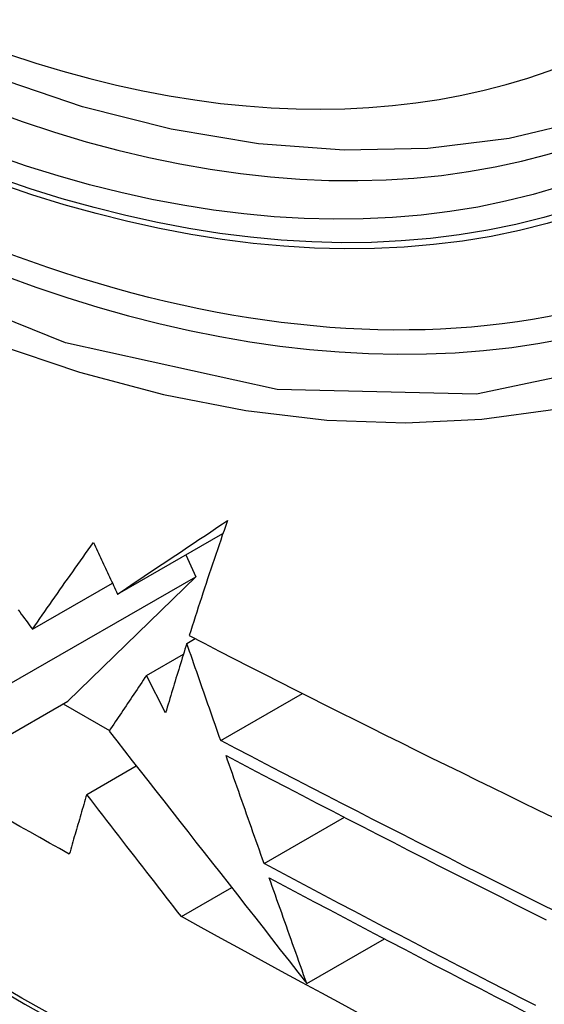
# Model space of a CAD drawing. Header units: inches. Extents: x 338.7 to 398.8, y 125.2 to 189.8.
# Tile 24 of 95: x 369.3145 to 369.4028, y 156.1517 to 156.3175. Entities that reach past the tile are written whole.
import ezdxf

# ---------------------------------------------------------------- set-up
doc = ezdxf.new("R2010")
doc.units = ezdxf.units.IN
doc.header["$MEASUREMENT"] = 0
doc.layers.add('Visible Edges(ANSI)', color=7, linetype='Continuous', lineweight=25)
doc.layers.add('Visible Tangent Edges(ANSI)', color=7, linetype='Continuous', lineweight=25)

msp = doc.modelspace()

# ---------------------------------------------------------------- linework, layer by layer
at = {"layer": 'Visible Edges(ANSI)'}
for p, q in [((369.33097, 156.22079), (369.3487, 156.23099)), ((369.34247, 156.22741), (369.34413, 156.22371)), ((369.31232, 156.20539), (369.34413, 156.22371)), ((369.34413, 156.22371), (369.32256, 156.20275)), ((369.31664, 156.21487), (369.33011, 156.22263)), ((369.34261, 156.21248), (369.34402, 156.21329)), ((369.33583, 156.20711), (369.34205, 156.2107)), ((369.33904, 156.20078), (369.33583, 156.20711)), ((369.34831, 156.19615), (369.36207, 156.20407)), ((369.3007, 156.19016), (369.32256, 156.20275)), ((369.32182, 156.20232), (369.32962, 156.19783)), ((369.32577, 156.18707), (369.33411, 156.19187)), ((369.35563, 156.17542), (369.36914, 156.18321)), ((369.34169, 156.16649), (369.35017, 156.17137)), ((369.3628, 156.15524), (369.37587, 156.16277))]:
    msp.add_line(p, q, dxfattribs=at)
at = {"layer": 'Visible Edges(ANSI)', "flags": 128}
for points in [[(369.43449, 156.31109), (369.42261, 156.30516), (369.41004, 156.30062), (369.39688, 156.29749), (369.3832, 156.29578), (369.36911, 156.29549), (369.35469, 156.29658), (369.33998, 156.29904), (369.32507, 156.30282), (369.31001, 156.30789), (369.29487, 156.31423), (369.2797, 156.32179), (369.26457, 156.33053), (369.24953, 156.3404), (369.23464, 156.35135), (369.21997, 156.36335), (369.20557, 156.37633), (369.1915, 156.39022), (369.17783, 156.40497)], [(369.33097, 156.22079), (369.33171, 156.22128), (369.33245, 156.22178), (369.33319, 156.22228), (369.33393, 156.22278), (369.33468, 156.22328), (369.33543, 156.22378), (369.33618, 156.22429), (369.33694, 156.22479), (369.3377, 156.2253), (369.33846, 156.22581), (369.33922, 156.22632), (369.33999, 156.22684), (369.34076, 156.22735), (369.34153, 156.22787), (369.34231, 156.22839), (369.34309, 156.22891), (369.34387, 156.22943), (369.34466, 156.22996), (369.34545, 156.23049), (369.34624, 156.23101), (369.34704, 156.23155), (369.34784, 156.23208), (369.34864, 156.23261), (369.34945, 156.23315)], [(369.34945, 156.23315), (369.34916, 156.23233), (369.34888, 156.23151), (369.34859, 156.23069), (369.34831, 156.22988), (369.34803, 156.22906), (369.34775, 156.22825), (369.34748, 156.22743), (369.3472, 156.22662), (369.34693, 156.22581), (369.34666, 156.225), (369.34639, 156.22419), (369.34612, 156.22338), (369.34585, 156.22257), (369.34559, 156.22177), (369.34532, 156.22097), (369.34506, 156.22016), (369.3448, 156.21936), (369.34454, 156.21856), (369.34429, 156.21777), (369.34403, 156.21697), (369.34378, 156.21618), (369.34352, 156.21538), (369.34327, 156.21459), (369.34302, 156.2138)], [(369.31664, 156.21487), (369.31705, 156.21547), (369.31746, 156.21606), (369.31788, 156.21666), (369.31829, 156.21726), (369.31871, 156.21786), (369.31913, 156.21846), (369.31955, 156.21906), (369.31997, 156.21967), (369.3204, 156.22027), (369.32082, 156.22088), (369.32125, 156.22149), (369.32168, 156.2221), (369.3221, 156.22271), (369.32253, 156.22332), (369.32297, 156.22393), (369.3234, 156.22454), (369.32383, 156.22516), (369.32427, 156.22577), (369.32471, 156.22639), (369.32514, 156.227), (369.32558, 156.22762), (369.32602, 156.22824), (369.32647, 156.22885), (369.32691, 156.22947)], [(369.32691, 156.22947), (369.32708, 156.22911), (369.32725, 156.22875), (369.32742, 156.22839), (369.32759, 156.22802), (369.32776, 156.22766), (369.32792, 156.2273), (369.32809, 156.22694), (369.32826, 156.22658), (369.32843, 156.22621), (369.3286, 156.22585), (369.32877, 156.22549), (369.32894, 156.22513), (369.32911, 156.22477), (369.32928, 156.2244), (369.32945, 156.22404), (369.32962, 156.22368), (369.32979, 156.22332), (369.32996, 156.22296), (369.33013, 156.22259), (369.33029, 156.22223), (369.33046, 156.22187), (369.33063, 156.22151), (369.3308, 156.22115), (369.33097, 156.22079)], [(369.31421, 156.21814), (369.31448, 156.21778), (369.31475, 156.21741), (369.31502, 156.21705), (369.31529, 156.21668), (369.31557, 156.21632), (369.31583, 156.21596), (369.3161, 156.21559), (369.31637, 156.21523), (369.31664, 156.21487)], [(369.34302, 156.2138), (369.34555, 156.2125), (369.34807, 156.2112), (369.3506, 156.2099), (369.35313, 156.20861), (369.35567, 156.20731), (369.35821, 156.20602), (369.36076, 156.20473), (369.3633, 156.20345), (369.36585, 156.20216), (369.36841, 156.20088), (369.37096, 156.1996), (369.37352, 156.19833), (369.37608, 156.19705), (369.37863, 156.19578), (369.38119, 156.19451), (369.38375, 156.19325), (369.38632, 156.19199), (369.38888, 156.19073), (369.39144, 156.18947), (369.394, 156.18822), (369.39656, 156.18697), (369.39912, 156.18572), (369.40167, 156.18447), (369.40423, 156.18323)], [(369.34261, 156.21248), (369.34245, 156.21199), (369.3423, 156.2115), (369.34215, 156.21101), (369.342, 156.21052), (369.34185, 156.21003), (369.34169, 156.20954), (369.34154, 156.20905), (369.34139, 156.20856), (369.34124, 156.20807), (369.34109, 156.20758), (369.34094, 156.20709), (369.34079, 156.20661), (369.34065, 156.20612), (369.3405, 156.20563), (369.34035, 156.20515), (369.3402, 156.20466), (369.34006, 156.20417), (369.33991, 156.20369), (369.33977, 156.2032), (369.33962, 156.20272), (369.33947, 156.20223), (369.33933, 156.20175), (369.33919, 156.20127), (369.33904, 156.20078)], [(369.34831, 156.19615), (369.34808, 156.19683), (369.34784, 156.19751), (369.3476, 156.19818), (369.34736, 156.19886), (369.34712, 156.19954), (369.34689, 156.20022), (369.34665, 156.2009), (369.34641, 156.20158), (369.34617, 156.20226), (369.34593, 156.20294), (369.3457, 156.20362), (369.34546, 156.2043), (369.34522, 156.20499), (369.34498, 156.20567), (369.34474, 156.20635), (369.34451, 156.20703), (369.34427, 156.20771), (369.34403, 156.20839), (369.34379, 156.20907), (369.34356, 156.20975), (369.34332, 156.21044), (369.34308, 156.21112), (369.34284, 156.2118), (369.34261, 156.21248)], [(369.33583, 156.20711), (369.33556, 156.20672), (369.33529, 156.20632), (369.33503, 156.20593), (369.33476, 156.20553), (369.33449, 156.20514), (369.33423, 156.20474), (369.33397, 156.20435), (369.3337, 156.20396), (369.33344, 156.20356), (369.33317, 156.20317), (369.33291, 156.20278), (369.33265, 156.20239), (369.33239, 156.20199), (369.33213, 156.2016), (369.33186, 156.20121), (369.3316, 156.20082), (369.33134, 156.20043), (369.33108, 156.20004), (369.33083, 156.19965), (369.33057, 156.19926), (369.33031, 156.19887), (369.33005, 156.19848), (369.32979, 156.19809), (369.32954, 156.19771)], [(369.32954, 156.19771), (369.33083, 156.19606), (369.33213, 156.1944), (369.33343, 156.19274), (369.33474, 156.19106), (369.33606, 156.18938), (369.33739, 156.18768), (369.33873, 156.18598), (369.34007, 156.18426), (369.34142, 156.18253), (369.34278, 156.1808), (369.34415, 156.17905), (369.34553, 156.17729), (369.34692, 156.17552), (369.34832, 156.17374), (369.34972, 156.17194), (369.35114, 156.17014), (369.35256, 156.16832), (369.35399, 156.16649), (369.35544, 156.16465), (369.35689, 156.16279), (369.35835, 156.16092), (369.35982, 156.15904), (369.36131, 156.15715), (369.3628, 156.15524)], [(369.40482, 156.16729), (369.40222, 156.16858), (369.39962, 156.16987), (369.39703, 156.17117), (369.39444, 156.17247), (369.39186, 156.17377), (369.38927, 156.17507), (369.38669, 156.17637), (369.38411, 156.17768), (369.38154, 156.17898), (369.37897, 156.18029), (369.3764, 156.1816), (369.37383, 156.18291), (369.37126, 156.18422), (369.3687, 156.18554), (369.36614, 156.18686), (369.36359, 156.18818), (369.36104, 156.1895), (369.35849, 156.19083), (369.35594, 156.19215), (369.35339, 156.19348), (369.35085, 156.19481), (369.34831, 156.19615)], [(369.35563, 156.17542), (369.35536, 156.17618), (369.35509, 156.17693), (369.35482, 156.17769), (369.35456, 156.17845), (369.35429, 156.1792), (369.35402, 156.17996), (369.35375, 156.18071), (369.35348, 156.18147), (369.35322, 156.18223), (369.35295, 156.18299), (369.35268, 156.18374), (369.35241, 156.1845), (369.35215, 156.18526), (369.35188, 156.18602), (369.35161, 156.18678), (369.35134, 156.18754), (369.35108, 156.18829), (369.35081, 156.18905), (369.35054, 156.18981), (369.35028, 156.19057), (369.35001, 156.19133), (369.34974, 156.19208), (369.34948, 156.19284), (369.34921, 156.1936)], [(369.34921, 156.1936), (369.35175, 156.19226), (369.35429, 156.19092), (369.35684, 156.18959), (369.35939, 156.18826), (369.36195, 156.18693), (369.3645, 156.1856), (369.36706, 156.18428), (369.36962, 156.18296), (369.37218, 156.18164), (369.37475, 156.18032), (369.37732, 156.179), (369.37989, 156.17769), (369.38246, 156.17638), (369.38503, 156.17507), (369.38761, 156.17377), (369.39019, 156.17246), (369.39277, 156.17116), (369.39534, 156.16986), (369.39793, 156.16856), (369.40051, 156.16727), (369.40309, 156.16598)], [(369.32577, 156.18707), (369.32564, 156.18665), (369.32552, 156.18622), (369.32539, 156.1858), (369.32527, 156.18538), (369.32515, 156.18496), (369.32502, 156.18454), (369.3249, 156.18412), (369.32478, 156.1837), (369.32465, 156.18328), (369.32453, 156.18286), (369.32441, 156.18244), (369.32428, 156.18202), (369.32416, 156.1816), (369.32404, 156.18118), (369.32392, 156.18077), (369.3238, 156.18035), (369.32367, 156.17993), (369.32355, 156.17951), (369.32343, 156.17909), (369.32331, 156.17867), (369.32319, 156.17825), (369.32307, 156.17784), (369.32295, 156.17742), (369.32282, 156.177)], [(369.34169, 156.16649), (369.34106, 156.1673), (369.34043, 156.16812), (369.33979, 156.16894), (369.33915, 156.16977), (369.3385, 156.17061), (369.33785, 156.17145), (369.3372, 156.1723), (369.33654, 156.17315), (369.33588, 156.174), (369.33521, 156.17486), (369.33454, 156.17572), (369.33387, 156.17659), (369.3332, 156.17745), (369.33253, 156.17832), (369.33186, 156.1792), (369.33118, 156.18007), (369.3305, 156.18094), (369.32983, 156.18182), (369.32915, 156.18269), (369.32847, 156.18357), (369.32779, 156.18444), (369.32712, 156.18532), (369.32644, 156.18619), (369.32577, 156.18707)], [(369.32282, 156.177), (369.32116, 156.17794), (369.3195, 156.17887), (369.31785, 156.17981), (369.31619, 156.18075), (369.31453, 156.18169), (369.31288, 156.18263)], [(369.40135, 156.15153), (369.39878, 156.15284), (369.39622, 156.15416), (369.39366, 156.15548), (369.39111, 156.1568), (369.38856, 156.15812), (369.38601, 156.15944), (369.38346, 156.16076), (369.38092, 156.16208), (369.37837, 156.16341), (369.37584, 156.16474), (369.3733, 156.16606), (369.37077, 156.1674), (369.36824, 156.16873), (369.36571, 156.17006), (369.36319, 156.1714), (369.36066, 156.17274), (369.35814, 156.17408), (369.35563, 156.17542)], [(369.35647, 156.17305), (369.35899, 156.1717), (369.36151, 156.17035), (369.36404, 156.16901), (369.36657, 156.16767), (369.3691, 156.16633), (369.37164, 156.16499), (369.37417, 156.16366), (369.37671, 156.16233), (369.37925, 156.161), (369.38179, 156.15967), (369.38433, 156.15834), (369.38688, 156.15702), (369.38943, 156.15569), (369.39198, 156.15437), (369.39453, 156.15305), (369.39708, 156.15174), (369.39964, 156.15042)], [(369.3628, 156.15524), (369.36254, 156.15598), (369.36227, 156.15672), (369.36201, 156.15746), (369.36175, 156.1582), (369.36148, 156.15894), (369.36122, 156.15969), (369.36095, 156.16043), (369.36069, 156.16117), (369.36042, 156.16191), (369.36016, 156.16265), (369.3599, 156.1634), (369.35963, 156.16414), (369.35937, 156.16488), (369.3591, 156.16562), (369.35884, 156.16637), (369.35858, 156.16711), (369.35831, 156.16785), (369.35805, 156.16859), (369.35778, 156.16934), (369.35752, 156.17008), (369.35726, 156.17082), (369.35699, 156.17156), (369.35673, 156.17231), (369.35647, 156.17305)], [(369.37215, 156.14993), (369.36875, 156.15176), (369.36534, 156.15359), (369.36195, 156.15543), (369.35855, 156.15726), (369.35517, 156.1591), (369.35179, 156.16095), (369.34842, 156.16279), (369.34505, 156.16464), (369.34169, 156.16649)]]:
    msp.add_lwpolyline(points, dxfattribs=at)
at = {"layer": 'Visible Edges(ANSI)'}
msp.add_ellipse((369.27099, 156.57811), major_axis=(0.15718, -0.27294), ratio=0.578093, start_param=2.362013, end_param=7.062765, dxfattribs=at)
msp.add_ellipse((369.26751, 156.57611), major_axis=(0.15963, -0.2772), ratio=0.578093, dxfattribs=at)
at = {"layer": 'Visible Tangent Edges(ANSI)', "flags": 128}
for points in [[(369.51595, 156.43217), (369.51314, 156.39079), (369.50482, 156.35355), (369.49115, 156.32124), (369.47247, 156.29461), (369.44927, 156.27434), (369.42208, 156.26089), (369.39139, 156.25446), (369.3578, 156.2552), (369.3222, 156.26309), (369.28531, 156.27795), (369.24798, 156.29949), (369.21114, 156.32713), (369.17545, 156.36039), (369.14183, 156.39845), (369.11106, 156.44036)], [(369.12779, 156.41135), (369.14027, 156.39531), (369.15318, 156.37986), (369.16648, 156.36504), (369.18014, 156.35092), (369.1941, 156.33756), (369.20828, 156.32503), (369.22263, 156.31335), (369.23713, 156.30256), (369.25173, 156.29268), (369.2664, 156.28374), (369.28109, 156.27578), (369.29571, 156.26884), (369.31021, 156.26296), (369.32455, 156.25813), (369.33869, 156.25437), (369.35257, 156.25169), (369.36616, 156.25009), (369.37942, 156.2496), (369.39228, 156.25022), (369.40469, 156.25193), (369.4166, 156.25472), (369.428, 156.25857)], [(369.53283, 156.05946), (369.50906, 156.06644), (369.48514, 156.07428), (369.46109, 156.08297), (369.43691, 156.09252), (369.41262, 156.10292), (369.38824, 156.11416), (369.36379, 156.12623), (369.33932, 156.13911), (369.31483, 156.15279), (369.29034, 156.16728), (369.26584, 156.18256), (369.24133, 156.19865), (369.21684, 156.21554), (369.19242, 156.23318), (369.16808, 156.25158), (369.14386, 156.2707), (369.11978, 156.29052), (369.09589, 156.31102), (369.07219, 156.33216), (369.04873, 156.35392), (369.02552, 156.37628)], [(369.02533, 156.37548), (369.04861, 156.3531), (369.07214, 156.33131), (369.0959, 156.31015), (369.11986, 156.28964), (369.144, 156.26981), (369.16827, 156.25067), (369.19267, 156.23226), (369.21715, 156.2146), (369.24169, 156.1977), (369.26625, 156.18159), (369.29081, 156.16627), (369.31536, 156.15175), (369.33991, 156.13803), (369.36445, 156.1251), (369.38897, 156.11299), (369.41343, 156.10169), (369.4378, 156.09123), (369.46206, 156.08161), (369.48621, 156.07285), (369.51023, 156.06493), (369.53409, 156.05788)]]:
    msp.add_lwpolyline(points, dxfattribs=at)
at = {"layer": 'Visible Tangent Edges(ANSI)'}
for centre, major_axis, start_param, end_param in [((369.26999, 156.57754), (-0.17285, 0.30015), 5.049711, 10.658253), ((369.26994, 156.57751), (0.1503, -0.261), 4.099688, 6.899754)]:
    msp.add_ellipse(centre, major_axis=major_axis, ratio=0.578093, start_param=start_param, end_param=end_param, dxfattribs=at)
for centre, major_axis in [((369.27059, 156.57788), (-0.17078, 0.29656)), ((369.26761, 156.57617), (0.16238, -0.28198)), ((369.26751, 156.57611), (-0.16178, 0.28094))]:
    msp.add_ellipse(centre, major_axis=major_axis, ratio=0.578093, dxfattribs=at)

doc.saveas('drawing.dxf')
